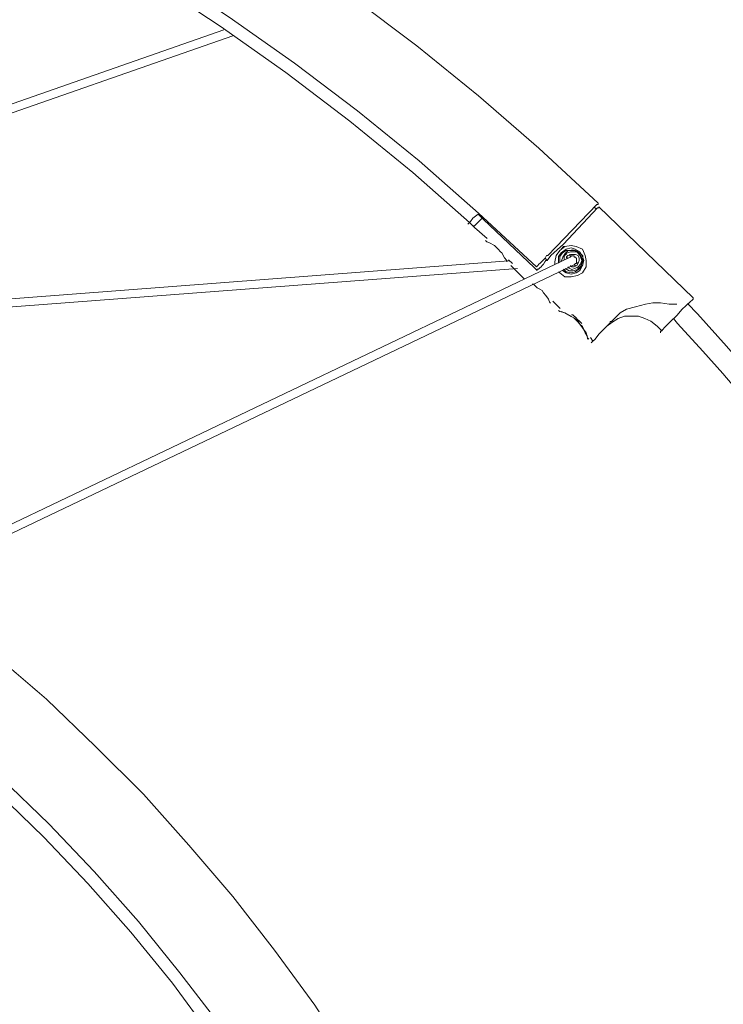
# Model space of a CAD drawing. Header units: millimetres. Extents: x 31.8 to 48.8, y -27.2 to 6.6.
# Tile 75 of 79: x 41.4 to 42.9, y 1.8 to 3.9. Entities that reach past the tile are written whole.
import ezdxf

# ---------------------------------------------------------------- set-up
doc = ezdxf.new("R2010")
doc.units = ezdxf.units.MM
doc.header["$MEASUREMENT"] = 0
doc.layers.add('Livello 1', color=7, linetype='Continuous', lineweight=0)

msp = doc.modelspace()

# ---------------------------------------------------------------- linework, layer by layer
at = {"layer": 'Livello 1', "color": 250, "lineweight": 5, "true_color": 0x1d1d1b}
for points, knots in [([(35.1598, 3.5452), (35.1598, 3.5452), (35.2833, 3.6619), (35.2833, 3.6619), (35.2833, 3.6619), (35.4147, 3.7739), (35.4147, 3.7739), (35.4147, 3.7739), (35.5459, 3.8802), (35.5459, 3.8802), (35.5459, 3.8802), (35.6827, 3.9838), (35.6827, 3.9838), (35.6827, 3.9838), (35.8222, 4.085), (35.8222, 4.085), (35.8222, 4.085), (35.9647, 4.1807), (35.9647, 4.1807), (35.9647, 4.1807), (36.1092, 4.2712), (36.1092, 4.2712), (36.1092, 4.2712), (36.2568, 4.3564), (36.2568, 4.3564), (36.2568, 4.3564), (36.4096, 4.4363), (36.4096, 4.4363), (36.4096, 4.4363), (36.5627, 4.5135), (36.5627, 4.5135), (36.5627, 4.5135), (36.718, 4.5851), (36.718, 4.5851), (36.718, 4.5851), (36.8765, 4.6514), (36.8765, 4.6514), (36.8765, 4.6514), (37.0373, 4.7128), (37.0373, 4.7128), (37.0373, 4.7128), (37.1985, 4.7686), (37.1985, 4.7686), (37.1985, 4.7686), (37.3619, 4.8192), (37.3619, 4.8192), (37.3619, 4.8192), (37.5281, 4.8643), (37.5281, 4.8643), (37.5281, 4.8643), (37.6945, 4.9043), (37.6945, 4.9043), (37.6945, 4.9043), (37.8636, 4.9415), (37.8636, 4.9415), (37.8636, 4.9415), (38.0325, 4.9707), (38.0325, 4.9707), (38.0325, 4.9707), (38.2013, 4.9948), (38.2013, 4.9948), (38.2013, 4.9948), (38.3732, 5.0133), (38.3732, 5.0133), (38.3732, 5.0133), (38.545, 5.0267), (38.545, 5.0267), (38.545, 5.0267), (38.7165, 5.0346), (38.7165, 5.0346), (38.7165, 5.0346), (38.8881, 5.0373), (38.8881, 5.0373), (38.8881, 5.0373), (39.0597, 5.0346), (39.0597, 5.0346), (39.0597, 5.0346), (39.2313, 5.0267), (39.2313, 5.0267), (39.2313, 5.0267), (39.4033, 5.0133), (39.4033, 5.0133), (39.4033, 5.0133), (39.5722, 4.9948), (39.5722, 4.9948), (39.5722, 4.9948), (39.7438, 4.9707), (39.7438, 4.9707), (39.7438, 4.9707), (39.9127, 4.9415), (39.9127, 4.9415), (39.9127, 4.9415), (40.0793, 4.9043), (40.0793, 4.9043), (40.0793, 4.9043), (40.2482, 4.8643), (40.2482, 4.8643), (40.2482, 4.8643), (40.4116, 4.8192), (40.4116, 4.8192), (40.4116, 4.8192), (40.5755, 4.7686), (40.5755, 4.7686), (40.5755, 4.7686), (40.739, 4.7128), (40.739, 4.7128), (40.739, 4.7128), (40.897, 4.6514), (40.897, 4.6514), (40.897, 4.6514), (41.0555, 4.5851), (41.0555, 4.5851), (41.0555, 4.5851), (41.2138, 4.5135), (41.2138, 4.5135), (41.2138, 4.5135), (41.3666, 4.4363), (41.3666, 4.4363), (41.3666, 4.4363), (41.5168, 4.3564), (41.5168, 4.3564), (41.5168, 4.3564), (41.6671, 4.2712), (41.6671, 4.2712), (41.6671, 4.2712), (41.8118, 4.1807), (41.8118, 4.1807), (41.8118, 4.1807), (41.9541, 4.085), (41.9541, 4.085), (41.9541, 4.085), (42.0936, 3.9838), (42.0936, 3.9838), (42.0936, 3.9838), (42.2304, 3.8802), (42.2304, 3.8802), (42.2304, 3.8802), (42.3616, 3.7739), (42.3616, 3.7739), (42.3616, 3.7739), (42.4905, 3.6619), (42.4905, 3.6619), (42.4905, 3.6619), (42.6165, 3.5452), (42.6165, 3.5452)], [0, 0, 0, 0, 1, 1, 1, 2, 2, 2, 3, 3, 3, 4, 4, 4, 5, 5, 5, 6, 6, 6, 7, 7, 7, 8, 8, 8, 9, 9, 9, 10, 10, 10, 11, 11, 11, 12, 12, 12, 13, 13, 13, 14, 14, 14, 15, 15, 15, 16, 16, 16, 17, 17, 17, 18, 18, 18, 19, 19, 19, 20, 20, 20, 21, 21, 21, 22, 22, 22, 23, 23, 23, 24, 24, 24, 25, 25, 25, 26, 26, 26, 27, 27, 27, 28, 28, 28, 29, 29, 29, 30, 30, 30, 31, 31, 31, 32, 32, 32, 33, 33, 33, 34, 34, 34, 35, 35, 35, 36, 36, 36, 37, 37, 37, 38, 38, 38, 39, 39, 39, 40, 40, 40, 41, 41, 41, 42, 42, 42, 43, 43, 43, 44, 44, 44, 45, 45, 45, 46, 46, 46, 47, 47, 47, 48, 48, 48, 48]), ([(42.4851, 3.4095), (42.4851, 3.4095), (42.3616, 3.5237), (42.3616, 3.5237), (42.3616, 3.5237), (42.2356, 3.6355), (42.2356, 3.6355), (42.2356, 3.6355), (42.1042, 3.7418), (42.1042, 3.7418), (42.1042, 3.7418), (41.9701, 3.843), (41.9701, 3.843), (41.9701, 3.843), (41.8306, 3.9414), (41.8306, 3.9414), (41.8306, 3.9414), (41.691, 4.0344), (41.691, 4.0344), (41.691, 4.0344), (41.5463, 4.1222), (41.5463, 4.1222), (41.5463, 4.1222), (41.4014, 4.2073), (41.4014, 4.2073), (41.4014, 4.2073), (41.2515, 4.2846), (41.2515, 4.2846), (41.2515, 4.2846), (41.0984, 4.3591), (41.0984, 4.3591), (41.0984, 4.3591), (40.9453, 4.4282), (40.9453, 4.4282), (40.9453, 4.4282), (40.79, 4.492), (40.79, 4.492), (40.79, 4.492), (40.629, 4.553), (40.629, 4.553), (40.629, 4.553), (40.4705, 4.6065), (40.4705, 4.6065), (40.4705, 4.6065), (40.3071, 4.6541), (40.3071, 4.6541), (40.3071, 4.6541), (40.1436, 4.6968), (40.1436, 4.6968), (40.1436, 4.6968), (39.9797, 4.7368), (39.9797, 4.7368), (39.9797, 4.7368), (39.8136, 4.7686), (39.8136, 4.7686), (39.8136, 4.7686), (39.6474, 4.7952), (39.6474, 4.7952), (39.6474, 4.7952), (39.4781, 4.8192), (39.4781, 4.8192), (39.4781, 4.8192), (39.3092, 4.835), (39.3092, 4.835), (39.3092, 4.835), (39.1403, 4.8458), (39.1403, 4.8458), (39.1403, 4.8458), (38.9714, 4.8512), (38.9714, 4.8512), (38.9714, 4.8512), (38.8023, 4.8512), (38.8023, 4.8512), (38.8023, 4.8512), (38.6332, 4.8458), (38.6332, 4.8458), (38.6332, 4.8458), (38.4644, 4.835), (38.4644, 4.835), (38.4644, 4.835), (38.2955, 4.8192), (38.2955, 4.8192), (38.2955, 4.8192), (38.1289, 4.7952), (38.1289, 4.7952), (38.1289, 4.7952), (37.9627, 4.7686), (37.9627, 4.7686), (37.9627, 4.7686), (37.7965, 4.7368), (37.7965, 4.7368), (37.7965, 4.7368), (37.6304, 4.6968), (37.6304, 4.6968), (37.6304, 4.6968), (37.4665, 4.6541), (37.4665, 4.6541), (37.4665, 4.6541), (37.3057, 4.6065), (37.3057, 4.6065), (37.3057, 4.6065), (37.1445, 4.553), (37.1445, 4.553), (37.1445, 4.553), (36.9865, 4.492), (36.9865, 4.492), (36.9865, 4.492), (36.8307, 4.4282), (36.8307, 4.4282), (36.8307, 4.4282), (36.6752, 4.3591), (36.6752, 4.3591), (36.6752, 4.3591), (36.5252, 4.2846), (36.5252, 4.2846), (36.5252, 4.2846), (36.3749, 4.2073), (36.3749, 4.2073), (36.3749, 4.2073), (36.2272, 4.1222), (36.2272, 4.1222), (36.2272, 4.1222), (36.0852, 4.0344), (36.0852, 4.0344), (36.0852, 4.0344), (35.943, 3.9414), (35.943, 3.9414), (35.943, 3.9414), (35.8062, 3.843), (35.8062, 3.843), (35.8062, 3.843), (35.6721, 3.7418), (35.6721, 3.7418), (35.6721, 3.7418), (35.5407, 3.6355), (35.5407, 3.6355), (35.5407, 3.6355), (35.4147, 3.5237), (35.4147, 3.5237), (35.4147, 3.5237), (35.2887, 3.4095), (35.2887, 3.4095)], [0, 0, 0, 0, 1, 1, 1, 2, 2, 2, 3, 3, 3, 4, 4, 4, 5, 5, 5, 6, 6, 6, 7, 7, 7, 8, 8, 8, 9, 9, 9, 10, 10, 10, 11, 11, 11, 12, 12, 12, 13, 13, 13, 14, 14, 14, 15, 15, 15, 16, 16, 16, 17, 17, 17, 18, 18, 18, 19, 19, 19, 20, 20, 20, 21, 21, 21, 22, 22, 22, 23, 23, 23, 24, 24, 24, 25, 25, 25, 26, 26, 26, 27, 27, 27, 28, 28, 28, 29, 29, 29, 30, 30, 30, 31, 31, 31, 32, 32, 32, 33, 33, 33, 34, 34, 34, 35, 35, 35, 36, 36, 36, 37, 37, 37, 38, 38, 38, 39, 39, 39, 40, 40, 40, 41, 41, 41, 42, 42, 42, 43, 43, 43, 44, 44, 44, 45, 45, 45, 46, 46, 46, 47, 47, 47, 47]), ([(35.4305, 3.5041), (35.4305, 3.5041), (35.5538, 3.6104), (35.5538, 3.6104), (35.5538, 3.6104), (35.6852, 3.7197), (35.6852, 3.7197), (35.6852, 3.7197), (35.8222, 3.8233), (35.8222, 3.8233), (35.8222, 3.8233), (35.9644, 3.9218), (35.9644, 3.9218), (35.9644, 3.9218), (36.1064, 4.0175), (36.1064, 4.0175), (36.1064, 4.0175), (36.2539, 4.1078), (36.2539, 4.1078), (36.2539, 4.1078), (36.404, 4.1931), (36.404, 4.1931), (36.404, 4.1931), (36.5571, 4.2728), (36.5571, 4.2728), (36.5571, 4.2728), (36.7124, 4.3476), (36.7124, 4.3476), (36.7124, 4.3476), (36.8709, 4.4166), (36.8709, 4.4166), (36.8709, 4.4166), (37.0292, 4.4803), (37.0292, 4.4803), (37.0292, 4.4803), (37.1928, 4.5415), (37.1928, 4.5415), (37.1928, 4.5415), (37.3563, 4.5948), (37.3563, 4.5948), (37.3563, 4.5948), (37.5227, 4.6426), (37.5227, 4.6426), (37.5227, 4.6426), (37.6891, 4.6853), (37.6891, 4.6853), (37.6891, 4.6853), (37.858, 4.7226), (37.858, 4.7226), (37.858, 4.7226), (38.0268, 4.7544), (38.0268, 4.7544), (38.0268, 4.7544), (38.1986, 4.7785), (38.1986, 4.7785), (38.1986, 4.7785), (38.3704, 4.7998), (38.3704, 4.7998), (38.3704, 4.7998), (38.542, 4.8131), (38.542, 4.8131), (38.542, 4.8131), (38.7136, 4.8208), (38.7136, 4.8208), (38.7136, 4.8208), (38.8879, 4.8262), (38.8879, 4.8262), (38.8879, 4.8262), (39.0595, 4.8208), (39.0595, 4.8208), (39.0595, 4.8208), (39.2311, 4.8131), (39.2311, 4.8131), (39.2311, 4.8131), (39.4058, 4.7998), (39.4058, 4.7998), (39.4058, 4.7998), (39.5774, 4.7785), (39.5774, 4.7785), (39.5774, 4.7785), (39.7463, 4.7544), (39.7463, 4.7544), (39.7463, 4.7544), (39.9179, 4.7226), (39.9179, 4.7226), (39.9179, 4.7226), (40.0843, 4.6853), (40.0843, 4.6853), (40.0843, 4.6853), (40.2534, 4.6426), (40.2534, 4.6426), (40.2534, 4.6426), (40.4195, 4.5948), (40.4195, 4.5948), (40.4195, 4.5948), (40.583, 4.5415), (40.583, 4.5415), (40.583, 4.5415), (40.7442, 4.4803), (40.7442, 4.4803), (40.7442, 4.4803), (40.9049, 4.4166), (40.9049, 4.4166), (40.9049, 4.4166), (41.0634, 4.3476), (41.0634, 4.3476), (41.0634, 4.3476), (41.2187, 4.2728), (41.2187, 4.2728), (41.2187, 4.2728), (41.3691, 4.1931), (41.3691, 4.1931), (41.3691, 4.1931), (41.5192, 4.1078), (41.5192, 4.1078), (41.5192, 4.1078), (41.6669, 4.0175), (41.6669, 4.0175), (41.6669, 4.0175), (41.8116, 3.9218), (41.8116, 3.9218), (41.8116, 3.9218), (41.9511, 3.8233), (41.9511, 3.8233), (41.9511, 3.8233), (42.0879, 3.7197), (42.0879, 3.7197), (42.0879, 3.7197), (42.2221, 3.6104), (42.2221, 3.6104), (42.2221, 3.6104), (42.3428, 3.5041), (42.3428, 3.5041)], [0, 0, 0, 0, 1, 1, 1, 2, 2, 2, 3, 3, 3, 4, 4, 4, 5, 5, 5, 6, 6, 6, 7, 7, 7, 8, 8, 8, 9, 9, 9, 10, 10, 10, 11, 11, 11, 12, 12, 12, 13, 13, 13, 14, 14, 14, 15, 15, 15, 16, 16, 16, 17, 17, 17, 18, 18, 18, 19, 19, 19, 20, 20, 20, 21, 21, 21, 22, 22, 22, 23, 23, 23, 24, 24, 24, 25, 25, 25, 26, 26, 26, 27, 27, 27, 28, 28, 28, 29, 29, 29, 30, 30, 30, 31, 31, 31, 32, 32, 32, 33, 33, 33, 34, 34, 34, 35, 35, 35, 36, 36, 36, 37, 37, 37, 38, 38, 38, 39, 39, 39, 40, 40, 40, 41, 41, 41, 42, 42, 42, 43, 43, 43, 44, 44, 44, 44]), ([(42.6165, 3.5452), (42.6165, 3.5452), (42.6165, 3.5452), (42.6165, 3.5452), (42.6165, 3.5452), (42.6165, 3.5425), (42.6165, 3.5425), (42.6165, 3.5425), (42.6138, 3.5425), (42.6138, 3.5425)], [0, 0, 0, 0, 1, 1, 1, 2, 2, 2, 3, 3, 3, 3]), ([(42.6153, 3.5348), (42.6153, 3.5348), (42.618, 3.5348), (42.618, 3.5348), (42.618, 3.5348), (42.618, 3.5375), (42.618, 3.5375)], [0, 0, 0, 0, 1, 1, 1, 2, 2, 2, 2]), ([(42.3392, 3.5002), (42.3392, 3.5002), (42.3417, 3.503), (42.3417, 3.503), (42.3417, 3.503), (42.3444, 3.5057), (42.3444, 3.5057), (42.3444, 3.5057), (42.3498, 3.5133), (42.3498, 3.5133), (42.3498, 3.5133), (42.3607, 3.5215), (42.3607, 3.5215)], [0, 0, 0, 0, 1, 1, 1, 2, 2, 2, 3, 3, 3, 4, 4, 4, 4]), ([(42.3697, 3.5131), (42.3697, 3.5131), (42.3616, 3.5052), (42.3616, 3.5052), (42.3616, 3.5052), (42.3562, 3.4998), (42.3562, 3.4998), (42.3562, 3.4998), (42.3534, 3.4971), (42.3534, 3.4971), (42.3534, 3.4971), (42.3512, 3.4971), (42.3512, 3.4971)], [0, 0, 0, 0, 1, 1, 1, 2, 2, 2, 3, 3, 3, 4, 4, 4, 4]), ([(42.3767, 3.4657), (42.3767, 3.4657), (42.3794, 3.463), (42.3794, 3.463), (42.3794, 3.463), (42.3848, 3.4603), (42.3848, 3.4603), (42.3848, 3.4603), (42.3954, 3.4549), (42.3954, 3.4549), (42.3954, 3.4549), (42.3982, 3.4524), (42.3982, 3.4524), (42.3982, 3.4524), (42.4036, 3.447), (42.4036, 3.447), (42.4036, 3.447), (42.4088, 3.4415), (42.4088, 3.4415), (42.4088, 3.4415), (42.4115, 3.4391), (42.4115, 3.4391), (42.4115, 3.4391), (42.4169, 3.4284), (42.4169, 3.4284), (42.4169, 3.4284), (42.4223, 3.423), (42.4223, 3.423), (42.4223, 3.423), (42.4223, 3.4203), (42.4223, 3.4203)], [0, 0, 0, 0, 1, 1, 1, 2, 2, 2, 3, 3, 3, 4, 4, 4, 5, 5, 5, 6, 6, 6, 7, 7, 7, 8, 8, 8, 9, 9, 9, 10, 10, 10, 10]), ([(42.5241, 3.4151), (42.5241, 3.4151), (42.5241, 3.4203), (42.5241, 3.4203), (42.5241, 3.4203), (42.5268, 3.4339), (42.5268, 3.4339), (42.5268, 3.4339), (42.535, 3.4443), (42.535, 3.4443), (42.535, 3.4443), (42.5456, 3.4524), (42.5456, 3.4524), (42.5456, 3.4524), (42.5591, 3.4549), (42.5591, 3.4549), (42.5591, 3.4549), (42.5697, 3.4524), (42.5697, 3.4524), (42.5697, 3.4524), (42.5831, 3.447), (42.5831, 3.447), (42.5831, 3.447), (42.5885, 3.4339), (42.5885, 3.4339), (42.5885, 3.4339), (42.5912, 3.423), (42.5912, 3.423), (42.5912, 3.423), (42.5912, 3.4097), (42.5912, 3.4097), (42.5912, 3.4097), (42.5831, 3.3966), (42.5831, 3.3966), (42.5831, 3.3966), (42.5722, 3.3912), (42.5722, 3.3912), (42.5722, 3.3912), (42.5591, 3.3885), (42.5591, 3.3885), (42.5591, 3.3885), (42.5456, 3.3885), (42.5456, 3.3885), (42.5456, 3.3885), (42.535, 3.3966), (42.535, 3.3966)], [0, 0, 0, 0, 1, 1, 1, 2, 2, 2, 3, 3, 3, 4, 4, 4, 5, 5, 5, 6, 6, 6, 7, 7, 7, 8, 8, 8, 9, 9, 9, 10, 10, 10, 11, 11, 11, 12, 12, 12, 13, 13, 13, 14, 14, 14, 15, 15, 15, 15]), ([(42.5323, 3.4176), (42.5323, 3.4176), (42.5323, 3.4203), (42.5323, 3.4203), (42.5323, 3.4203), (42.5323, 3.4312), (42.5323, 3.4312), (42.5323, 3.4312), (42.5375, 3.4391), (42.5375, 3.4391), (42.5375, 3.4391), (42.5483, 3.447), (42.5483, 3.447), (42.5483, 3.447), (42.5591, 3.4497), (42.5591, 3.4497), (42.5591, 3.4497), (42.5673, 3.447), (42.5673, 3.447), (42.5673, 3.447), (42.5776, 3.4415), (42.5776, 3.4415), (42.5776, 3.4415), (42.5831, 3.4312), (42.5831, 3.4312), (42.5831, 3.4312), (42.5858, 3.423), (42.5858, 3.423), (42.5858, 3.423), (42.5831, 3.4124), (42.5831, 3.4124), (42.5831, 3.4124), (42.5776, 3.4018), (42.5776, 3.4018), (42.5776, 3.4018), (42.5697, 3.3966), (42.5697, 3.3966), (42.5697, 3.3966), (42.5591, 3.3939), (42.5591, 3.3939), (42.5591, 3.3939), (42.5483, 3.3966), (42.5483, 3.3966), (42.5483, 3.3966), (42.5402, 3.4018), (42.5402, 3.4018)], [0, 0, 0, 0, 1, 1, 1, 2, 2, 2, 3, 3, 3, 4, 4, 4, 5, 5, 5, 6, 6, 6, 7, 7, 7, 8, 8, 8, 9, 9, 9, 10, 10, 10, 11, 11, 11, 12, 12, 12, 13, 13, 13, 14, 14, 14, 15, 15, 15, 15]), ([(42.5429, 3.4045), (42.5429, 3.4045), (42.5483, 3.3991), (42.5483, 3.3991), (42.5483, 3.3991), (42.5591, 3.3966), (42.5591, 3.3966), (42.5591, 3.3966), (42.5673, 3.3991), (42.5673, 3.3991), (42.5673, 3.3991), (42.5749, 3.4045), (42.5749, 3.4045), (42.5749, 3.4045), (42.5803, 3.4124), (42.5803, 3.4124), (42.5803, 3.4124), (42.5831, 3.423), (42.5831, 3.423), (42.5831, 3.423), (42.5803, 3.4312), (42.5803, 3.4312), (42.5803, 3.4312), (42.5749, 3.4391), (42.5749, 3.4391), (42.5749, 3.4391), (42.5673, 3.4443), (42.5673, 3.4443), (42.5673, 3.4443), (42.5591, 3.4443), (42.5591, 3.4443), (42.5591, 3.4443), (42.5483, 3.4443), (42.5483, 3.4443), (42.5483, 3.4443), (42.5402, 3.4391), (42.5402, 3.4391), (42.5402, 3.4391), (42.535, 3.4312), (42.535, 3.4312), (42.535, 3.4312), (42.535, 3.4203), (42.535, 3.4203)], [0, 0, 0, 0, 1, 1, 1, 2, 2, 2, 3, 3, 3, 4, 4, 4, 5, 5, 5, 6, 6, 6, 7, 7, 7, 8, 8, 8, 9, 9, 9, 10, 10, 10, 11, 11, 11, 12, 12, 12, 13, 13, 13, 14, 14, 14, 14]), ([(42.5456, 3.4524), (42.5456, 3.4524), (42.5429, 3.4524), (42.5429, 3.4524), (42.5429, 3.4524), (42.5375, 3.447), (42.5375, 3.447)], [0, 0, 0, 0, 1, 1, 1, 2, 2, 2, 2]), ([(42.5465, 3.4061), (42.5465, 3.4061), (42.5544, 3.4009), (42.5544, 3.4009), (42.5544, 3.4009), (42.5625, 3.4009), (42.5625, 3.4009), (42.5625, 3.4009), (42.5706, 3.4034), (42.5706, 3.4034), (42.5706, 3.4034), (42.5788, 3.4061), (42.5788, 3.4061), (42.5788, 3.4061), (42.5842, 3.414), (42.5842, 3.414), (42.5842, 3.414), (42.5842, 3.4221), (42.5842, 3.4221), (42.5842, 3.4221), (42.5842, 3.4327), (42.5842, 3.4327), (42.5842, 3.4327), (42.5788, 3.4379), (42.5788, 3.4379), (42.5788, 3.4379), (42.5706, 3.4434), (42.5706, 3.4434), (42.5706, 3.4434), (42.5625, 3.4458), (42.5625, 3.4458), (42.5625, 3.4458), (42.5517, 3.4434), (42.5517, 3.4434), (42.5517, 3.4434), (42.5465, 3.4379), (42.5465, 3.4379), (42.5465, 3.4379), (42.5411, 3.43), (42.5411, 3.43), (42.5411, 3.43), (42.5384, 3.4221), (42.5384, 3.4221)], [0, 0, 0, 0, 1, 1, 1, 2, 2, 2, 3, 3, 3, 4, 4, 4, 5, 5, 5, 6, 6, 6, 7, 7, 7, 8, 8, 8, 9, 9, 9, 10, 10, 10, 11, 11, 11, 12, 12, 12, 13, 13, 13, 14, 14, 14, 14]), ([(42.5494, 3.4386), (42.5494, 3.4386), (42.544, 3.4334), (42.544, 3.4334), (42.544, 3.4334), (42.544, 3.4253), (42.544, 3.4253)], [0, 0, 0, 0, 1, 1, 1, 2, 2, 2, 2]), ([(42.5521, 3.4095), (42.5521, 3.4095), (42.5548, 3.4068), (42.5548, 3.4068), (42.5548, 3.4068), (42.5603, 3.4041), (42.5603, 3.4041), (42.5603, 3.4041), (42.5682, 3.4068), (42.5682, 3.4068), (42.5682, 3.4068), (42.5736, 3.4095), (42.5736, 3.4095), (42.5736, 3.4095), (42.579, 3.4149), (42.579, 3.4149), (42.579, 3.4149), (42.5817, 3.4226), (42.5817, 3.4226), (42.5817, 3.4226), (42.579, 3.4307), (42.579, 3.4307), (42.579, 3.4307), (42.5763, 3.4359), (42.5763, 3.4359), (42.5763, 3.4359), (42.5709, 3.4413), (42.5709, 3.4413), (42.5709, 3.4413), (42.563, 3.4413), (42.563, 3.4413), (42.563, 3.4413), (42.5575, 3.4413), (42.5575, 3.4413), (42.5575, 3.4413), (42.5494, 3.4386), (42.5494, 3.4386)], [0, 0, 0, 0, 1, 1, 1, 2, 2, 2, 3, 3, 3, 4, 4, 4, 5, 5, 5, 6, 6, 6, 7, 7, 7, 8, 8, 8, 9, 9, 9, 10, 10, 10, 11, 11, 11, 12, 12, 12, 12]), ([(42.5065, 3.4334), (42.5065, 3.4334), (42.5038, 3.428), (42.5038, 3.428), (42.5038, 3.428), (42.5011, 3.4253), (42.5011, 3.4253), (42.5011, 3.4253), (42.4984, 3.4226), (42.4984, 3.4226), (42.4984, 3.4226), (42.4957, 3.4199), (42.4957, 3.4199), (42.4957, 3.4199), (42.4932, 3.4172), (42.4932, 3.4172), (42.4932, 3.4172), (42.4905, 3.4149), (42.4905, 3.4149), (42.4905, 3.4149), (42.4878, 3.4122), (42.4878, 3.4122), (42.4878, 3.4122), (42.4851, 3.4095), (42.4851, 3.4095)], [0, 0, 0, 0, 1, 1, 1, 2, 2, 2, 3, 3, 3, 4, 4, 4, 5, 5, 5, 6, 6, 6, 7, 7, 7, 8, 8, 8, 8]), ([(42.4867, 3.4018), (42.4867, 3.4018), (42.4867, 3.4045), (42.4867, 3.4045), (42.4867, 3.4045), (42.4894, 3.4045), (42.4894, 3.4045), (42.4894, 3.4045), (42.4921, 3.4072), (42.4921, 3.4072), (42.4921, 3.4072), (42.4948, 3.4097), (42.4948, 3.4097), (42.4948, 3.4097), (42.4975, 3.4124), (42.4975, 3.4124), (42.4975, 3.4124), (42.5002, 3.4151), (42.5002, 3.4151), (42.5002, 3.4151), (42.5029, 3.4203), (42.5029, 3.4203), (42.5029, 3.4203), (42.5054, 3.423), (42.5054, 3.423)], [0, 0, 0, 0, 1, 1, 1, 2, 2, 2, 3, 3, 3, 4, 4, 4, 5, 5, 5, 6, 6, 6, 7, 7, 7, 8, 8, 8, 8]), ([(42.5054, 3.423), (42.5054, 3.423), (42.5054, 3.423), (42.5054, 3.423), (42.5054, 3.423), (42.5081, 3.423), (42.5081, 3.423)], [0, 0, 0, 0, 1, 1, 1, 2, 2, 2, 2]), ([(42.5092, 3.4334), (42.5092, 3.4334), (42.5092, 3.4334), (42.5092, 3.4334), (42.5092, 3.4334), (42.5065, 3.4334), (42.5065, 3.4334)], [0, 0, 0, 0, 1, 1, 1, 2, 2, 2, 2]), ([(42.5521, 3.4334), (42.5521, 3.4334), (42.5494, 3.4307), (42.5494, 3.4307), (42.5494, 3.4307), (42.5494, 3.428), (42.5494, 3.428)], [0, 0, 0, 0, 1, 1, 1, 2, 2, 2, 2]), ([(42.5575, 3.4122), (42.5575, 3.4122), (42.5603, 3.4095), (42.5603, 3.4095), (42.5603, 3.4095), (42.5654, 3.4095), (42.5654, 3.4095), (42.5654, 3.4095), (42.5709, 3.4122), (42.5709, 3.4122), (42.5709, 3.4122), (42.5736, 3.4172), (42.5736, 3.4172), (42.5736, 3.4172), (42.5763, 3.4226), (42.5763, 3.4226), (42.5763, 3.4226), (42.5763, 3.428), (42.5763, 3.428), (42.5763, 3.428), (42.5736, 3.4334), (42.5736, 3.4334), (42.5736, 3.4334), (42.5682, 3.4359), (42.5682, 3.4359), (42.5682, 3.4359), (42.563, 3.4359), (42.563, 3.4359), (42.563, 3.4359), (42.5575, 3.4359), (42.5575, 3.4359), (42.5575, 3.4359), (42.5521, 3.4334), (42.5521, 3.4334)], [0, 0, 0, 0, 1, 1, 1, 2, 2, 2, 3, 3, 3, 4, 4, 4, 5, 5, 5, 6, 6, 6, 7, 7, 7, 8, 8, 8, 9, 9, 9, 10, 10, 10, 11, 11, 11, 11]), ([(42.5544, 3.4354), (42.5544, 3.4354), (42.5571, 3.4327), (42.5571, 3.4327), (42.5571, 3.4327), (42.5598, 3.4327), (42.5598, 3.4327)], [0, 0, 0, 0, 1, 1, 1, 2, 2, 2, 2]), ([(42.5706, 3.4275), (42.5706, 3.4275), (42.5706, 3.4275), (42.5706, 3.4275), (42.5706, 3.4275), (42.5679, 3.4303), (42.5679, 3.4303), (42.5679, 3.4303), (42.5652, 3.4303), (42.5652, 3.4303), (42.5652, 3.4303), (42.5652, 3.433), (42.5652, 3.433), (42.5652, 3.433), (42.5625, 3.433), (42.5625, 3.433), (42.5625, 3.433), (42.5598, 3.433), (42.5598, 3.433), (42.5598, 3.433), (42.5571, 3.4303), (42.5571, 3.4303)], [0, 0, 0, 0, 1, 1, 1, 2, 2, 2, 3, 3, 3, 4, 4, 4, 5, 5, 5, 6, 6, 6, 7, 7, 7, 7]), ([(42.5652, 3.414), (42.5652, 3.414), (42.5679, 3.4167), (42.5679, 3.4167), (42.5679, 3.4167), (42.5706, 3.4167), (42.5706, 3.4167), (42.5706, 3.4167), (42.5706, 3.4194), (42.5706, 3.4194), (42.5706, 3.4194), (42.5706, 3.4221), (42.5706, 3.4221), (42.5706, 3.4221), (42.5706, 3.4248), (42.5706, 3.4248), (42.5706, 3.4248), (42.5706, 3.4275), (42.5706, 3.4275)], [0, 0, 0, 0, 1, 1, 1, 2, 2, 2, 3, 3, 3, 4, 4, 4, 5, 5, 5, 6, 6, 6, 6]), ([(42.5706, 3.4194), (42.5706, 3.4194), (42.5706, 3.4194), (42.5706, 3.4194), (42.5706, 3.4194), (42.5733, 3.4167), (42.5733, 3.4167)], [0, 0, 0, 0, 1, 1, 1, 2, 2, 2, 2]), ([(42.5761, 3.4034), (42.5761, 3.4034), (42.5733, 3.4061), (42.5733, 3.4061), (42.5733, 3.4061), (42.5733, 3.4086), (42.5733, 3.4086)], [0, 0, 0, 0, 1, 1, 1, 2, 2, 2, 2]), ([(42.4758, 3.3727), (42.4758, 3.3727), (42.4785, 3.3727), (42.4785, 3.3727), (42.4785, 3.3727), (42.4867, 3.3646), (42.4867, 3.3646), (42.4867, 3.3646), (42.4921, 3.3618), (42.4921, 3.3618), (42.4921, 3.3618), (42.4975, 3.3594), (42.4975, 3.3594), (42.4975, 3.3594), (42.5002, 3.3539), (42.5002, 3.3539), (42.5002, 3.3539), (42.5054, 3.3485), (42.5054, 3.3485), (42.5054, 3.3485), (42.5108, 3.3409), (42.5108, 3.3409), (42.5108, 3.3409), (42.5133, 3.3327), (42.5133, 3.3327), (42.5133, 3.3327), (42.516, 3.3327), (42.516, 3.3327)], [0, 0, 0, 0, 1, 1, 1, 2, 2, 2, 3, 3, 3, 4, 4, 4, 5, 5, 5, 6, 6, 6, 7, 7, 7, 8, 8, 8, 9, 9, 9, 9]), ([(42.819, 3.3431), (42.819, 3.3431), (42.819, 3.3431), (42.819, 3.3431), (42.819, 3.3431), (42.819, 3.3409), (42.819, 3.3409)], [0, 0, 0, 0, 1, 1, 1, 2, 2, 2, 2]), ([(42.5323, 3.3167), (42.5323, 3.3167), (42.5323, 3.3167), (42.5323, 3.3167), (42.5323, 3.3167), (42.535, 3.314), (42.535, 3.314), (42.535, 3.314), (42.5456, 3.3113), (42.5456, 3.3113), (42.5456, 3.3113), (42.5591, 3.3036), (42.5591, 3.3036), (42.5591, 3.3036), (42.5645, 3.3009), (42.5645, 3.3009), (42.5645, 3.3009), (42.5722, 3.2928), (42.5722, 3.2928), (42.5722, 3.2928), (42.5776, 3.2873), (42.5776, 3.2873), (42.5776, 3.2873), (42.5831, 3.2794), (42.5831, 3.2794), (42.5831, 3.2794), (42.5912, 3.2688), (42.5912, 3.2688), (42.5912, 3.2688), (42.5939, 3.2582), (42.5939, 3.2582), (42.5939, 3.2582), (42.5966, 3.2555), (42.5966, 3.2555)], [0, 0, 0, 0, 1, 1, 1, 2, 2, 2, 3, 3, 3, 4, 4, 4, 5, 5, 5, 6, 6, 6, 7, 7, 7, 8, 8, 8, 9, 9, 9, 10, 10, 10, 11, 11, 11, 11]), ([(42.535, 3.314), (42.535, 3.314), (42.535, 3.314), (42.535, 3.314), (42.535, 3.314), (42.5323, 3.3167), (42.5323, 3.3167)], [0, 0, 0, 0, 1, 1, 1, 2, 2, 2, 2]), ([(42.5939, 3.2609), (42.5939, 3.2609), (42.5885, 3.2688), (42.5885, 3.2688), (42.5885, 3.2688), (42.5831, 3.2822), (42.5831, 3.2822), (42.5831, 3.2822), (42.5776, 3.2873), (42.5776, 3.2873), (42.5776, 3.2873), (42.5722, 3.2955), (42.5722, 3.2955), (42.5722, 3.2955), (42.5645, 3.3009), (42.5645, 3.3009), (42.5645, 3.3009), (42.5591, 3.3036), (42.5591, 3.3036), (42.5591, 3.3036), (42.5456, 3.3113), (42.5456, 3.3113), (42.5456, 3.3113), (42.5375, 3.314), (42.5375, 3.314)], [0, 0, 0, 0, 1, 1, 1, 2, 2, 2, 3, 3, 3, 4, 4, 4, 5, 5, 5, 6, 6, 6, 7, 7, 7, 8, 8, 8, 8]), ([(42.6528, 3.3009), (42.6528, 3.3009), (42.6637, 3.3113), (42.6637, 3.3113), (42.6637, 3.3113), (42.677, 3.3194), (42.677, 3.3194), (42.677, 3.3194), (42.6959, 3.3246), (42.6959, 3.3246), (42.6959, 3.3246), (42.7172, 3.33), (42.7172, 3.33), (42.7172, 3.33), (42.7332, 3.3327), (42.7332, 3.3327), (42.7332, 3.3327), (42.7494, 3.3327), (42.7494, 3.3327), (42.7494, 3.3327), (42.768, 3.33), (42.768, 3.33), (42.768, 3.33), (42.7842, 3.33), (42.7842, 3.33)], [0, 0, 0, 0, 1, 1, 1, 2, 2, 2, 3, 3, 3, 4, 4, 4, 5, 5, 5, 6, 6, 6, 7, 7, 7, 8, 8, 8, 8]), ([(42.7951, 3.3194), (42.7951, 3.3194), (42.7842, 3.3061), (42.7842, 3.3061), (42.7842, 3.3061), (42.7707, 3.2928), (42.7707, 3.2928), (42.7707, 3.2928), (42.7601, 3.2822), (42.7601, 3.2822), (42.7601, 3.2822), (42.7522, 3.2742), (42.7522, 3.2742), (42.7522, 3.2742), (42.7494, 3.2715), (42.7494, 3.2715), (42.7494, 3.2715), (42.7494, 3.2688), (42.7494, 3.2688)], [0, 0, 0, 0, 1, 1, 1, 2, 2, 2, 3, 3, 3, 4, 4, 4, 5, 5, 5, 6, 6, 6, 6]), ([(44.0031, 1.2773), (44.0031, 1.2773), (44.0031, 1.2773), (44.0031, 1.2773), (44.0031, 1.2773), (43.979, 1.3518), (43.979, 1.3518), (43.979, 1.3518), (43.96, 1.4128), (43.96, 1.4128), (43.96, 1.4128), (43.9442, 1.4609), (43.9442, 1.4609), (43.9442, 1.4609), (43.928, 1.5008), (43.928, 1.5008), (43.928, 1.5008), (43.9144, 1.5433), (43.9144, 1.5433), (43.9144, 1.5433), (43.8984, 1.5857), (43.8984, 1.5857), (43.8984, 1.5857), (43.8824, 1.6284), (43.8824, 1.6284), (43.8824, 1.6284), (43.7695, 1.8916), (43.7695, 1.8916), (43.7695, 1.8916), (43.6597, 2.1206), (43.6597, 2.1206), (43.6597, 2.1206), (43.5362, 2.3468), (43.5362, 2.3468), (43.5362, 2.3468), (43.3647, 2.6236), (43.3647, 2.6236), (43.3647, 2.6236), (43.1768, 2.8893), (43.1768, 2.8893), (43.1768, 2.8893), (43.0913, 3.0038), (43.0913, 3.0038), (43.0913, 3.0038), (43.008, 3.1049), (43.008, 3.1049), (43.008, 3.1049), (42.9784, 3.1395), (42.9784, 3.1395), (42.9784, 3.1395), (42.9382, 3.1848), (42.9382, 3.1848), (42.9382, 3.1848), (42.8899, 3.2406), (42.8899, 3.2406), (42.8899, 3.2406), (42.8282, 3.3097), (42.8282, 3.3097), (42.8282, 3.3097), (42.8068, 3.3311), (42.8068, 3.3311)], [0, 0, 0, 0, 1, 1, 1, 2, 2, 2, 3, 3, 3, 4, 4, 4, 5, 5, 5, 6, 6, 6, 7, 7, 7, 8, 8, 8, 9, 9, 9, 10, 10, 10, 11, 11, 11, 12, 12, 12, 13, 13, 13, 14, 14, 14, 15, 15, 15, 16, 16, 16, 17, 17, 17, 18, 18, 18, 19, 19, 19, 20, 20, 20, 20]), ([(42.5598, 3.3074), (42.5598, 3.3074), (42.5598, 3.3074), (42.5598, 3.3074), (42.5598, 3.3074), (42.5625, 3.3074), (42.5625, 3.3074)], [0, 0, 0, 0, 1, 1, 1, 2, 2, 2, 2]), ([(42.5625, 3.3074), (42.5625, 3.3074), (42.5652, 3.3047), (42.5652, 3.3047), (42.5652, 3.3047), (42.5679, 3.302), (42.5679, 3.302)], [0, 0, 0, 0, 1, 1, 1, 2, 2, 2, 2]), ([(42.5679, 3.302), (42.5679, 3.302), (42.5733, 3.2968), (42.5733, 3.2968), (42.5733, 3.2968), (42.5761, 3.2941), (42.5761, 3.2941), (42.5761, 3.2941), (42.5788, 3.2914), (42.5788, 3.2914), (42.5788, 3.2914), (42.5815, 3.2889), (42.5815, 3.2889)], [0, 0, 0, 0, 1, 1, 1, 2, 2, 2, 3, 3, 3, 4, 4, 4, 4]), ([(42.635, 3.2833), (42.635, 3.2833), (42.6458, 3.2912), (42.6458, 3.2912), (42.6458, 3.2912), (42.6594, 3.2991), (42.6594, 3.2991), (42.6594, 3.2991), (42.6725, 3.3045), (42.6725, 3.3045), (42.6725, 3.3045), (42.6887, 3.3045), (42.6887, 3.3045), (42.6887, 3.3045), (42.7023, 3.3045), (42.7023, 3.3045), (42.7023, 3.3045), (42.7156, 3.2991), (42.7156, 3.2991), (42.7156, 3.2991), (42.7289, 3.2939), (42.7289, 3.2939), (42.7289, 3.2939), (42.7422, 3.2833), (42.7422, 3.2833)], [0, 0, 0, 0, 1, 1, 1, 2, 2, 2, 3, 3, 3, 4, 4, 4, 5, 5, 5, 6, 6, 6, 7, 7, 7, 8, 8, 8, 8]), ([(42.6447, 3.2928), (42.6447, 3.2928), (42.6447, 3.2928), (42.6447, 3.2928), (42.6447, 3.2928), (42.642, 3.2928), (42.642, 3.2928), (42.642, 3.2928), (42.642, 3.2901), (42.642, 3.2901)], [0, 0, 0, 0, 1, 1, 1, 2, 2, 2, 3, 3, 3, 3]), ([(42.7772, 3.2991), (42.7772, 3.2991), (42.7853, 3.2885), (42.7853, 3.2885), (42.7853, 3.2885), (42.8391, 3.2298), (42.8391, 3.2298), (42.8391, 3.2298), (42.8817, 3.1821), (42.8817, 3.1821), (42.8817, 3.1821), (42.914, 3.1449), (42.914, 3.1449), (42.914, 3.1449), (42.9409, 3.113), (42.9409, 3.113), (42.9409, 3.113), (42.9702, 3.0785), (42.9702, 3.0785), (42.9702, 3.0785), (42.9998, 3.0437), (42.9998, 3.0437), (42.9998, 3.0437), (43.0267, 3.0092), (43.0267, 3.0092), (43.0267, 3.0092), (43.201, 2.783), (43.201, 2.783), (43.201, 2.783), (43.343, 2.5755), (43.343, 2.5755), (43.343, 2.5755), (43.4773, 2.3574), (43.4773, 2.3574), (43.4773, 2.3574), (43.6329, 2.0752), (43.6329, 2.0752), (43.6329, 2.0752), (43.7695, 1.7828), (43.7695, 1.7828), (43.7695, 1.7828), (43.8234, 1.6523), (43.8234, 1.6523), (43.8234, 1.6523), (43.869, 1.53), (43.869, 1.53), (43.869, 1.53), (43.8851, 1.49), (43.8851, 1.49), (43.8851, 1.49), (43.9038, 1.434), (43.9038, 1.434), (43.9038, 1.434), (43.928, 1.3622), (43.928, 1.3622), (43.928, 1.3622), (43.9573, 1.2773), (43.9573, 1.2773), (43.9573, 1.2773), (43.96, 1.2665), (43.96, 1.2665)], [0, 0, 0, 0, 1, 1, 1, 2, 2, 2, 3, 3, 3, 4, 4, 4, 5, 5, 5, 6, 6, 6, 7, 7, 7, 8, 8, 8, 9, 9, 9, 10, 10, 10, 11, 11, 11, 12, 12, 12, 13, 13, 13, 14, 14, 14, 15, 15, 15, 16, 16, 16, 17, 17, 17, 18, 18, 18, 19, 19, 19, 20, 20, 20, 20]), ([(42.642, 3.2901), (42.642, 3.2901), (42.6289, 3.2767), (42.6289, 3.2767), (42.6289, 3.2767), (42.618, 3.2663), (42.618, 3.2663), (42.618, 3.2663), (42.6099, 3.2555), (42.6099, 3.2555), (42.6099, 3.2555), (42.6045, 3.2501), (42.6045, 3.2501), (42.6045, 3.2501), (42.6018, 3.2474), (42.6018, 3.2474)], [0, 0, 0, 0, 1, 1, 1, 2, 2, 2, 3, 3, 3, 4, 4, 4, 5, 5, 5, 5]), ([(42.5939, 3.2582), (42.5939, 3.2582), (42.5939, 3.2582), (42.5939, 3.2582), (42.5939, 3.2582), (42.5939, 3.2555), (42.5939, 3.2555), (42.5939, 3.2555), (42.5939, 3.2582), (42.5939, 3.2582)], [0, 0, 0, 0, 1, 1, 1, 2, 2, 2, 3, 3, 3, 3]), ([(41.1386, 2.7338), (41.1386, 2.7338), (41.219, 2.6753), (41.219, 2.6753), (41.219, 2.6753), (41.3316, 2.5823), (41.3316, 2.5823), (41.3316, 2.5823), (41.4416, 2.4888), (41.4416, 2.4888), (41.4416, 2.4888), (41.5463, 2.3879), (41.5463, 2.3879), (41.5463, 2.3879), (41.6481, 2.2867), (41.6481, 2.2867), (41.6481, 2.2867), (41.7448, 2.1779), (41.7448, 2.1779), (41.7448, 2.1779), (41.8387, 2.0689), (41.8387, 2.0689), (41.8387, 2.0689), (41.927, 1.9544), (41.927, 1.9544), (41.927, 1.9544), (42.013, 1.8372), (42.013, 1.8372), (42.013, 1.8372), (42.0909, 1.7149), (42.0909, 1.7149), (42.0909, 1.7149), (42.1661, 1.5927), (42.1661, 1.5927), (42.1661, 1.5927), (42.2383, 1.4677), (42.2383, 1.4677), (42.2383, 1.4677), (42.3027, 1.3372), (42.3027, 1.3372), (42.3027, 1.3372), (42.3616, 1.2069), (42.3616, 1.2069), (42.3616, 1.2069), (42.4182, 1.0739), (42.4182, 1.0739), (42.4182, 1.0739), (42.469, 0.9385), (42.469, 0.9385), (42.469, 0.9385), (42.5119, 0.8001), (42.5119, 0.8001), (42.5119, 0.8001), (42.5521, 0.6617), (42.5521, 0.6617), (42.5521, 0.6617), (42.5871, 0.5208), (42.5871, 0.5208), (42.5871, 0.5208), (42.6138, 0.3797), (42.6138, 0.3797), (42.6138, 0.3797), (42.6379, 0.2386), (42.6379, 0.2386), (42.6379, 0.2386), (42.6488, 0.1404), (42.6488, 0.1404)], [0, 0, 0, 0, 1, 1, 1, 2, 2, 2, 3, 3, 3, 4, 4, 4, 5, 5, 5, 6, 6, 6, 7, 7, 7, 8, 8, 8, 9, 9, 9, 10, 10, 10, 11, 11, 11, 12, 12, 12, 13, 13, 13, 14, 14, 14, 15, 15, 15, 16, 16, 16, 17, 17, 17, 18, 18, 18, 19, 19, 19, 20, 20, 20, 21, 21, 21, 22, 22, 22, 22]), ([(40.9158, 2.6286), (40.9158, 2.6286), (41.0203, 2.557), (41.0203, 2.557), (41.0203, 2.557), (41.1278, 2.4719), (41.1278, 2.4719), (41.1278, 2.4719), (41.235, 2.3838), (41.235, 2.3838), (41.235, 2.3838), (41.3368, 2.2908), (41.3368, 2.2908), (41.3368, 2.2908), (41.4359, 2.1951), (41.4359, 2.1951), (41.4359, 2.1951), (41.5301, 2.0966), (41.5301, 2.0966), (41.5301, 2.0966), (41.6211, 1.993), (41.6211, 1.993), (41.6211, 1.993), (41.7098, 1.884), (41.7098, 1.884), (41.7098, 1.884), (41.7902, 1.7747), (41.7902, 1.7747), (41.7902, 1.7747), (41.8705, 1.6602), (41.8705, 1.6602), (41.8705, 1.6602), (41.943, 1.5458), (41.943, 1.5458), (41.943, 1.5458), (42.0128, 1.4263), (42.0128, 1.4263), (42.0128, 1.4263), (42.0771, 1.3037), (42.0771, 1.3037), (42.0771, 1.3037), (42.136, 1.1816), (42.136, 1.1816), (42.136, 1.1816), (42.1925, 1.0563), (42.1925, 1.0563), (42.1925, 1.0563), (42.2408, 0.926), (42.2408, 0.926), (42.2408, 0.926), (42.2864, 0.7982), (42.2864, 0.7982), (42.2864, 0.7982), (42.3266, 0.6653), (42.3266, 0.6653), (42.3266, 0.6653), (42.3614, 0.5323), (42.3614, 0.5323), (42.3614, 0.5323), (42.3909, 0.3993), (42.3909, 0.3993), (42.3909, 0.3993), (42.4153, 0.2636), (42.4153, 0.2636), (42.4153, 0.2636), (42.4338, 0.1277), (42.4338, 0.1277), (42.4338, 0.1277), (42.4474, 0.0029), (42.4474, 0.0029)], [0, 0, 0, 0, 1, 1, 1, 2, 2, 2, 3, 3, 3, 4, 4, 4, 5, 5, 5, 6, 6, 6, 7, 7, 7, 8, 8, 8, 9, 9, 9, 10, 10, 10, 11, 11, 11, 12, 12, 12, 13, 13, 13, 14, 14, 14, 15, 15, 15, 16, 16, 16, 17, 17, 17, 18, 18, 18, 19, 19, 19, 20, 20, 20, 21, 21, 21, 22, 22, 22, 23, 23, 23, 23]), ([(42.4718, 0.0205), (42.4718, 0.0205), (42.4636, 0.1083), (42.4636, 0.1083), (42.4636, 0.1083), (42.4449, 0.2467), (42.4449, 0.2467), (42.4449, 0.2467), (42.4207, 0.3851), (42.4207, 0.3851), (42.4207, 0.3851), (42.3912, 0.5233), (42.3912, 0.5233), (42.3912, 0.5233), (42.3562, 0.659), (42.3562, 0.659), (42.3562, 0.659), (42.3162, 0.7946), (42.3162, 0.7946), (42.3162, 0.7946), (42.2706, 0.9276), (42.2706, 0.9276), (42.2706, 0.9276), (42.2223, 1.0579), (42.2223, 1.0579), (42.2223, 1.0579), (42.1661, 1.1854), (42.1661, 1.1854), (42.1661, 1.1854), (42.1042, 1.3135), (42.1042, 1.3135), (42.1042, 1.3135), (42.0371, 1.4383), (42.0371, 1.4383), (42.0371, 1.4383), (41.9674, 1.5609), (41.9674, 1.5609), (41.9674, 1.5609), (41.8922, 1.6776), (41.8922, 1.6776), (41.8922, 1.6776), (41.8118, 1.7948), (41.8118, 1.7948), (41.8118, 1.7948), (41.726, 1.9063), (41.726, 1.9063), (41.726, 1.9063), (41.6375, 2.0156), (41.6375, 2.0156), (41.6375, 2.0156), (41.5436, 2.1219), (41.5436, 2.1219), (41.5436, 2.1219), (41.447, 2.2231), (41.447, 2.2231), (41.447, 2.2231), (41.3452, 2.3213), (41.3452, 2.3213), (41.3452, 2.3213), (41.2406, 2.4145), (41.2406, 2.4145), (41.2406, 2.4145), (41.1305, 2.5051), (41.1305, 2.5051), (41.1305, 2.5051), (41.0178, 2.5902), (41.0178, 2.5902), (41.0178, 2.5902), (40.9453, 2.6405), (40.9453, 2.6405)], [0, 0, 0, 0, 1, 1, 1, 2, 2, 2, 3, 3, 3, 4, 4, 4, 5, 5, 5, 6, 6, 6, 7, 7, 7, 8, 8, 8, 9, 9, 9, 10, 10, 10, 11, 11, 11, 12, 12, 12, 13, 13, 13, 14, 14, 14, 15, 15, 15, 16, 16, 16, 17, 17, 17, 18, 18, 18, 19, 19, 19, 20, 20, 20, 21, 21, 21, 22, 22, 22, 23, 23, 23, 23])]:
    msp.add_open_spline(points, degree=3, knots=knots, dxfattribs=at)
for points in [[(41.8195, 3.9143), (41.8195, 3.9143), (40.0384, 3.2919), (40.0384, 3.2919)], [(40.0682, 3.2837), (40.0682, 3.2837), (41.8382, 3.901), (41.8382, 3.901)], [(42.5092, 3.4334), (42.5092, 3.4334), (42.6138, 3.5425), (42.6138, 3.5425)], [(42.5429, 3.4576), (42.5429, 3.4576), (42.6153, 3.5348), (42.6153, 3.5348)], [(42.6126, 3.5321), (42.6126, 3.5321), (42.6072, 3.5375), (42.6072, 3.5375)], [(42.618, 3.5375), (42.618, 3.5375), (42.819, 3.3431), (42.819, 3.3431)], [(42.3428, 3.5041), (42.3428, 3.5041), (42.3532, 3.4935), (42.3532, 3.4935)], [(42.3607, 3.5215), (42.3607, 3.5215), (42.3715, 3.5106), (42.3715, 3.5106)], [(42.3715, 3.5106), (42.3715, 3.5106), (42.4812, 3.4072), (42.4812, 3.4072)], [(42.3532, 3.4935), (42.3532, 3.4935), (42.3803, 3.4695), (42.3803, 3.4695)], [(42.516, 3.4339), (42.516, 3.4339), (42.5429, 3.4576), (42.5429, 3.4576)], [(42.5571, 3.4303), (42.5571, 3.4303), (39.6445, 2.0391), (39.6445, 2.0391)], [(42.4257, 3.4221), (42.4257, 3.4221), (39.8508, 3.2253), (39.8508, 3.2253)], [(42.4257, 3.4242), (42.4257, 3.4242), (42.4338, 3.4163), (42.4338, 3.4163)], [(42.5081, 3.423), (42.5081, 3.423), (42.5029, 3.4284), (42.5029, 3.4284)], [(42.5081, 3.423), (42.5081, 3.423), (42.516, 3.4339), (42.516, 3.4339)], [(42.5465, 3.4327), (42.5465, 3.4327), (42.5438, 3.4354), (42.5438, 3.4354)], [(42.5492, 3.4354), (42.5492, 3.4354), (42.5438, 3.4354), (42.5438, 3.4354)], [(42.5517, 3.4275), (42.5517, 3.4275), (42.5492, 3.43), (42.5492, 3.43)], [(42.5598, 3.433), (42.5598, 3.433), (42.5571, 3.433), (42.5571, 3.433)], [(39.6684, 2.0312), (39.6684, 2.0312), (42.5652, 3.414), (42.5652, 3.414)], [(39.8535, 3.2092), (39.8535, 3.2092), (42.4444, 3.4061), (42.4444, 3.4061)], [(42.4304, 3.4124), (42.4304, 3.4124), (42.4598, 3.3831), (42.4598, 3.3831)], [(42.4812, 3.4072), (42.4812, 3.4072), (42.4867, 3.4018), (42.4867, 3.4018)], [(42.4867, 3.4018), (42.4867, 3.4018), (42.4812, 3.4072), (42.4812, 3.4072)], [(42.535, 3.3966), (42.535, 3.3966), (42.5323, 3.3991), (42.5323, 3.3991)], [(42.5679, 3.4113), (42.5679, 3.4113), (42.5652, 3.414), (42.5652, 3.414)], [(42.5761, 3.4063), (42.5761, 3.4063), (42.5761, 3.409), (42.5761, 3.409)], [(42.5198, 3.3363), (42.5198, 3.3363), (42.5359, 3.3205), (42.5359, 3.3205)], [(42.819, 3.3409), (42.819, 3.3409), (42.7951, 3.3194), (42.7951, 3.3194)], [(42.5323, 3.3167), (42.5323, 3.3167), (42.535, 3.314), (42.535, 3.314)], [(42.6528, 3.3009), (42.6528, 3.3009), (42.6447, 3.2928), (42.6447, 3.2928)], [(42.7422, 3.2833), (42.7422, 3.2833), (42.7531, 3.2724), (42.7531, 3.2724)], [(42.6, 3.2593), (42.6, 3.2593), (42.6054, 3.2512), (42.6054, 3.2512)]]:
    msp.add_open_spline(points, degree=3, dxfattribs=at)

doc.saveas('drawing.dxf')
